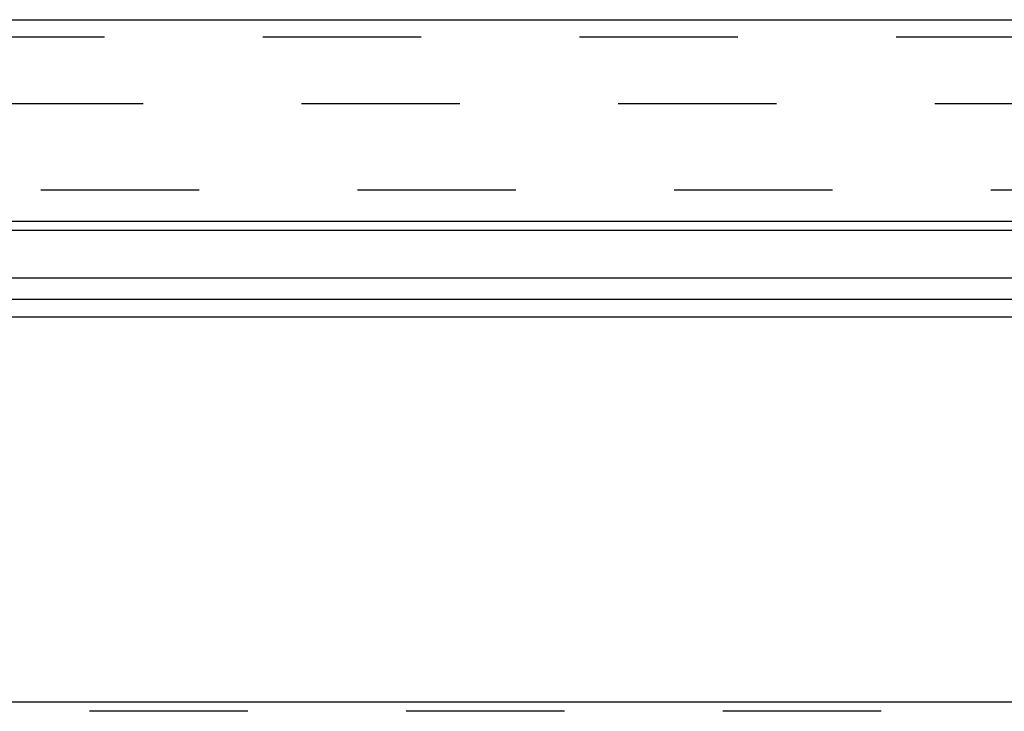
# Model space of a CAD drawing. Header units: inches. Extents: x 0 to 94.4, y 0 to 61.1.
# Tile 95 of 112: x 78.3 to 81.5, y 34.9 to 37.2. Entities that reach past the tile are written whole.
import ezdxf

# ---------------------------------------------------------------- set-up
doc = ezdxf.new("R2010")
doc.units = ezdxf.units.IN
doc.header["$LTSCALE"] = 5.194444
doc.header["$MEASUREMENT"] = 0
doc.linetypes.add('HIDDEN', pattern=[0.2, 0.1, -0.1])
doc.layers.get('0').update_dxf_attribs({"linetype": 'CONTINUOUS'})
doc.layers.add('DEFAULT_2', color=8, linetype='HIDDEN')
doc.layers.add('DOOR_ASSEMBLY', color=7, linetype='CONTINUOUS')

msp = doc.modelspace()

# ---------------------------------------------------------------- linework, layer by layer
at = {"color": 3, "linetype": 'Continuous'}
for p, q in [((77.7746, 36.3498), (83.4412, 36.3498)), ((92.5265, 36.2788), (68.6893, 36.2788)), ((92.5479, 36.2206), (68.6679, 36.2206)), ((92.5479, 34.9584), (68.6679, 34.9584))]:
    msp.add_line(p, q, dxfattribs=at)
at = {"layer": 'DEFAULT_2', "color": 8, "linetype": 'HIDDEN'}
for p, q in [((92.2044, 36.9208), (69.0114, 36.9208)), ((69.0133, 36.6384), (92.2025, 36.6384)), ((92.5479, 34.9284), (68.6679, 34.9284))]:
    msp.add_line(p, q, dxfattribs=at)
at = {"layer": 'DOOR_ASSEMBLY', "color": 3, "linetype": 'Continuous'}
for p, q in [((68.7326, 37.1967), (92.4832, 37.1967)), ((77.8146, 36.5362), (83.4012, 36.5362))]:
    msp.add_line(p, q, dxfattribs=at)
at = {"layer": 'DOOR_ASSEMBLY', "color": 8, "linetype": 'HIDDEN'}
msp.add_line((68.7029, 37.1407), (92.5129, 37.1407), dxfattribs=at)
at = {"layer": 'DOOR_ASSEMBLY', "color": 7, "linetype": 'Continuous'}
msp.add_line((77.8146, 36.5062), (83.4012, 36.5062), dxfattribs=at)

doc.saveas('drawing.dxf')
